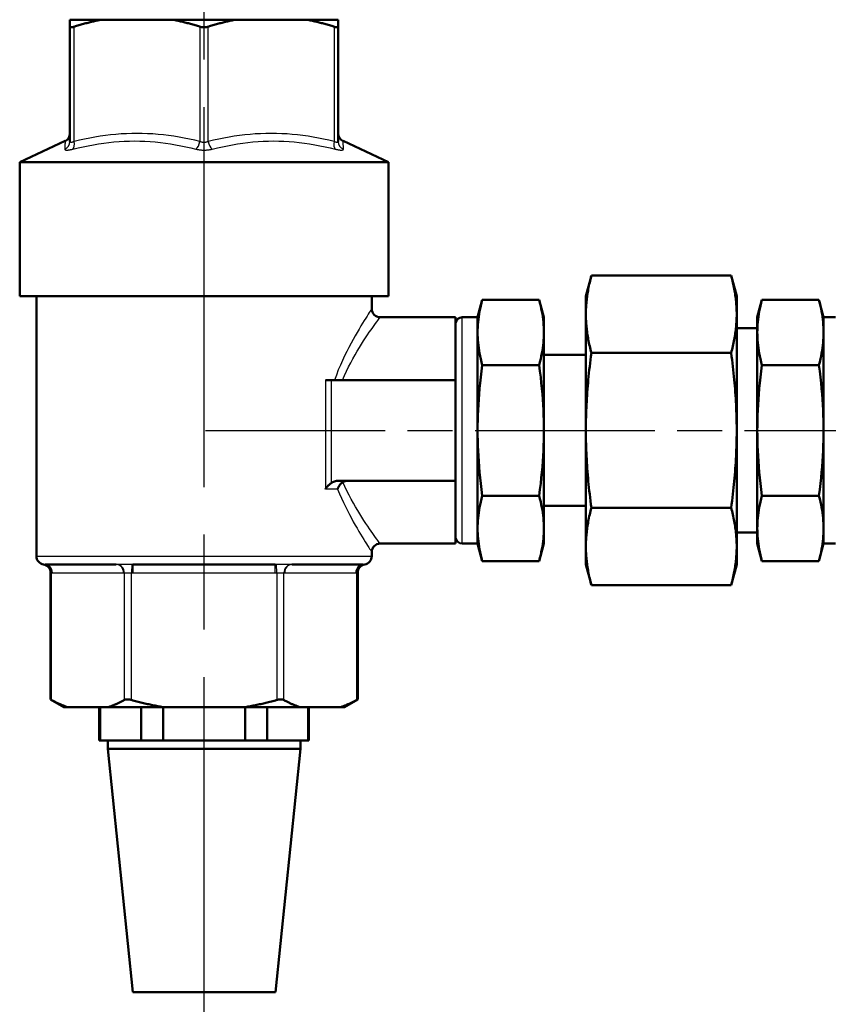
# Model space of a CAD drawing. Header units: millimetres. Extents: x 123 to 1447, y 427 to 1954.
# Tile 8 of 20: x 355 to 451, y 1494 to 1612. Entities that reach past the tile are written whole.
import ezdxf

# ---------------------------------------------------------------- set-up
doc = ezdxf.new("R2010")
doc.units = ezdxf.units.MM
doc.header["$LTSCALE"] = 8
doc.linetypes.add('CHAIN', pattern=[0.3543, 0.2362, -0.0295, 0.0591, -0.0295])
for name, color, linetype, lineweight in [('Mittellinie(DIN)', 4, 'CHAIN', 25), ('Sichtbare Kanten(DIN)', 7, 'Continuous', 50), ('Sichtbare tangentiale Kanten(DIN)', 3, 'Continuous', 25)]:
    doc.layers.add(name, color=color, linetype=linetype, lineweight=lineweight)

msp = doc.modelspace()

# ---------------------------------------------------------------- linework, layer by layer
at = {"layer": 'Mittellinie(DIN)', "linetype": 'CHAIN', "ltscale": 23.990969}
msp.add_line((376.8, 1487.83), (376.8, 1669.44), dxfattribs=at)
at = {"layer": 'Mittellinie(DIN)', "linetype": 'CHAIN', "ltscale": 11.345254}
msp.add_line((376.96, 1562.59), (458.64, 1562.59), dxfattribs=at)
at = {"layer": 'Sichtbare Kanten(DIN)'}
for p, q in [((364.53, 1611.59), (360.8, 1611.59)), ((360.8, 1610.75), (360.8, 1611.59)), ((360.8, 1610.75), (360.8, 1597.05)), ((373.07, 1611.59), (364.53, 1611.59)), ((380.53, 1611.59), (373.07, 1611.59)), ((389.07, 1611.59), (380.53, 1611.59)), ((392.8, 1611.59), (389.07, 1611.59)), ((392.8, 1611.59), (392.8, 1610.75)), ((392.8, 1597.05), (392.8, 1610.75)), ((360.22, 1597.12), (354.8, 1594.59)), ((393.38, 1597.12), (398.8, 1594.59)), ((354.8, 1594.59), (398.8, 1594.59)), ((354.8, 1578.59), (354.8, 1594.59)), ((398.8, 1578.59), (398.8, 1594.59)), ((422.34, 1578.59), (423, 1581.06)), ((423, 1581.06), (439.67, 1581.06)), ((440.34, 1578.59), (439.67, 1581.06)), ((354.8, 1578.59), (398.8, 1578.59)), ((356.8, 1547.59), (356.8, 1578.59)), ((396.8, 1577.09), (396.8, 1578.59)), ((409.43, 1576.09), (409.99, 1578.18)), ((409.99, 1578.18), (416.78, 1578.18)), ((417.34, 1576.09), (416.78, 1578.18)), ((422.34, 1578.59), (422.34, 1576.53)), ((440.34, 1578.59), (440.34, 1576.53)), ((442.79, 1576.09), (443.35, 1578.18)), ((450.14, 1578.18), (443.35, 1578.18)), ((450.7, 1576.09), (450.14, 1578.18)), ((422.34, 1576.36), (422.34, 1576.53)), ((440.34, 1576.53), (440.34, 1576.36)), ((397.8, 1576.09), (406.8, 1576.09)), ((406.8, 1576.09), (406.8, 1568.59)), ((409.43, 1576.09), (407.6, 1576.09)), ((409.43, 1549.09), (409.43, 1576.09)), ((417.34, 1549.09), (417.34, 1576.09)), ((422.34, 1576.36), (422.34, 1562.76)), ((440.34, 1576.36), (440.34, 1562.76)), ((442.79, 1576.09), (442.79, 1549.09)), ((450.7, 1576.09), (450.7, 1549.09)), ((450.7, 1576.09), (452.11, 1576.09)), ((440.34, 1574.78), (442.79, 1574.78)), ((423, 1571.83), (439.67, 1571.83)), ((417.34, 1571.59), (422.34, 1571.59)), ((409.99, 1570.38), (416.78, 1570.38)), ((450.14, 1570.38), (443.35, 1570.38)), ((391.99, 1568.59), (391.27, 1568.59)), ((391.99, 1568.59), (406.8, 1568.59)), ((406.8, 1556.59), (406.8, 1568.59)), ((422.34, 1562.41), (422.34, 1562.76)), ((422.34, 1562.41), (422.34, 1548.82)), ((440.34, 1562.76), (440.34, 1562.41)), ((440.34, 1562.41), (440.34, 1548.82)), ((392.89, 1556.59), (406.8, 1556.59)), ((406.8, 1556.59), (406.8, 1549.09)), ((409.99, 1554.79), (416.78, 1554.79)), ((450.14, 1554.79), (443.35, 1554.79)), ((417.34, 1553.59), (422.34, 1553.59)), ((423, 1553.35), (439.67, 1553.35)), ((440.34, 1550.4), (442.79, 1550.4)), ((397.8, 1549.09), (406.8, 1549.09)), ((409.43, 1549.09), (407.6, 1549.09)), ((409.43, 1549.09), (409.99, 1547)), ((417.34, 1549.09), (416.78, 1547)), ((422.34, 1548.65), (422.34, 1548.82)), ((422.34, 1548.65), (422.34, 1546.59)), ((440.34, 1548.82), (440.34, 1548.65)), ((440.34, 1548.65), (440.34, 1546.59)), ((442.79, 1549.09), (443.35, 1547)), ((450.7, 1549.09), (450.14, 1547)), ((450.7, 1549.09), (452.11, 1549.09)), ((396.8, 1547.59), (396.8, 1548.09)), ((366.32, 1546.59), (357.83, 1546.59)), ((385.29, 1546.59), (368.31, 1546.59)), ((395.76, 1546.59), (387.28, 1546.59)), ((409.99, 1547), (416.78, 1547)), ((422.34, 1546.59), (423, 1544.11)), ((440.34, 1546.59), (439.67, 1544.11)), ((450.14, 1547), (443.35, 1547)), ((358.48, 1530.5), (358.48, 1545.61)), ((395.12, 1530.5), (395.12, 1545.61)), ((423, 1544.11), (439.67, 1544.11)), ((358.48, 1530.5), (358.61, 1530.43)), ((360.06, 1529.59), (358.48, 1530.5)), ((360.06, 1529.59), (360.48, 1529.59)), ((365.41, 1529.59), (360.48, 1529.59)), ((364.3, 1529.59), (364.3, 1525.59)), ((364.39, 1529.59), (364.39, 1525.59)), ((365.41, 1529.59), (371.87, 1529.59)), ((369.29, 1525.59), (369.29, 1529.59)), ((381.73, 1529.59), (371.87, 1529.59)), ((371.9, 1529.59), (371.9, 1525.59)), ((381.7, 1525.59), (381.7, 1529.59)), ((381.73, 1529.59), (388.19, 1529.59)), ((384.31, 1529.59), (384.31, 1525.59)), ((393.12, 1529.59), (388.19, 1529.59)), ((389.21, 1525.59), (389.21, 1529.59)), ((389.3, 1529.59), (389.3, 1525.59)), ((393.12, 1529.59), (393.54, 1529.59)), ((393.54, 1529.59), (395.12, 1530.5)), ((394.99, 1530.43), (395.12, 1530.5)), ((364.3, 1525.59), (364.39, 1525.59)), ((364.39, 1525.59), (366.84, 1525.59)), ((365.3, 1524.59), (365.3, 1525.59)), ((366.84, 1525.59), (369.29, 1525.59)), ((369.29, 1525.59), (371.9, 1525.59)), ((371.9, 1525.59), (376.8, 1525.59)), ((376.8, 1525.59), (381.7, 1525.59)), ((381.7, 1525.59), (384.31, 1525.59)), ((384.31, 1525.59), (386.76, 1525.59)), ((386.76, 1525.59), (389.21, 1525.59)), ((388.3, 1524.59), (388.3, 1525.59)), ((389.21, 1525.59), (389.3, 1525.59)), ((388.3, 1524.59), (365.3, 1524.59)), ((368.3, 1495.59), (365.3, 1524.59)), ((385.3, 1495.59), (388.3, 1524.59)), ((385.3, 1495.59), (368.3, 1495.59))]:
    msp.add_line(p, q, dxfattribs=at)
at = {"layer": 'Sichtbare Kanten(DIN)', "flags": 128}
for points in [[(361.3, 1610.75), (361.26, 1610.74), (361.23, 1610.73), (361.19, 1610.72), (361.16, 1610.71), (361.12, 1610.7), (361.09, 1610.7), (361.06, 1610.69), (361.03, 1610.69), (361.01, 1610.68), (360.98, 1610.68), (360.96, 1610.68), (360.93, 1610.68), (360.91, 1610.68), (360.89, 1610.68), (360.88, 1610.68), (360.86, 1610.69), (360.85, 1610.69), (360.83, 1610.7), (360.82, 1610.7), (360.82, 1610.71), (360.81, 1610.72), (360.8, 1610.73), (360.8, 1610.74), (360.8, 1610.75)], [(364.53, 1611.59), (364.4, 1611.56), (364.27, 1611.54), (364.14, 1611.51), (364.01, 1611.48), (363.88, 1611.45), (363.74, 1611.42), (363.61, 1611.39), (363.48, 1611.36), (363.35, 1611.33), (363.21, 1611.3), (363.08, 1611.26), (362.95, 1611.23), (362.81, 1611.19), (362.68, 1611.16), (362.54, 1611.12), (362.41, 1611.08), (362.27, 1611.04), (362.13, 1611), (362, 1610.96), (361.86, 1610.92), (361.72, 1610.88), (361.58, 1610.84), (361.44, 1610.8), (361.3, 1610.75)], [(376.3, 1610.75), (376.16, 1610.8), (376.02, 1610.84), (375.88, 1610.88), (375.74, 1610.92), (375.6, 1610.96), (375.47, 1611), (375.33, 1611.04), (375.19, 1611.08), (375.06, 1611.12), (374.92, 1611.16), (374.79, 1611.19), (374.65, 1611.23), (374.52, 1611.26), (374.39, 1611.3), (374.25, 1611.33), (374.12, 1611.36), (373.99, 1611.39), (373.86, 1611.42), (373.72, 1611.45), (373.59, 1611.48), (373.46, 1611.51), (373.33, 1611.54), (373.2, 1611.56), (373.07, 1611.59)], [(377.3, 1610.75), (377.26, 1610.74), (377.22, 1610.73), (377.18, 1610.72), (377.14, 1610.71), (377.1, 1610.7), (377.06, 1610.7), (377.02, 1610.69), (376.97, 1610.69), (376.93, 1610.68), (376.89, 1610.68), (376.84, 1610.68), (376.8, 1610.68), (376.76, 1610.68), (376.71, 1610.68), (376.67, 1610.68), (376.63, 1610.69), (376.58, 1610.69), (376.54, 1610.7), (376.5, 1610.7), (376.46, 1610.71), (376.42, 1610.72), (376.38, 1610.73), (376.34, 1610.74), (376.3, 1610.75)], [(380.53, 1611.59), (380.4, 1611.56), (380.27, 1611.54), (380.14, 1611.51), (380.01, 1611.48), (379.88, 1611.45), (379.74, 1611.42), (379.61, 1611.39), (379.48, 1611.36), (379.35, 1611.33), (379.21, 1611.3), (379.08, 1611.26), (378.95, 1611.23), (378.81, 1611.19), (378.68, 1611.16), (378.54, 1611.12), (378.41, 1611.08), (378.27, 1611.04), (378.13, 1611), (378, 1610.96), (377.86, 1610.92), (377.72, 1610.88), (377.58, 1610.84), (377.44, 1610.8), (377.3, 1610.75)], [(392.3, 1610.75), (392.16, 1610.8), (392.02, 1610.84), (391.88, 1610.88), (391.74, 1610.92), (391.6, 1610.96), (391.47, 1611), (391.33, 1611.04), (391.19, 1611.08), (391.06, 1611.12), (390.92, 1611.16), (390.79, 1611.19), (390.65, 1611.23), (390.52, 1611.26), (390.39, 1611.3), (390.25, 1611.33), (390.12, 1611.36), (389.99, 1611.39), (389.86, 1611.42), (389.72, 1611.45), (389.59, 1611.48), (389.46, 1611.51), (389.33, 1611.54), (389.2, 1611.56), (389.07, 1611.59)], [(392.8, 1610.75), (392.8, 1610.74), (392.8, 1610.73), (392.79, 1610.72), (392.78, 1610.71), (392.78, 1610.7), (392.77, 1610.7), (392.75, 1610.69), (392.74, 1610.69), (392.72, 1610.68), (392.71, 1610.68), (392.69, 1610.68), (392.67, 1610.68), (392.64, 1610.68), (392.62, 1610.68), (392.59, 1610.68), (392.57, 1610.69), (392.54, 1610.69), (392.51, 1610.7), (392.48, 1610.7), (392.44, 1610.71), (392.41, 1610.72), (392.37, 1610.73), (392.34, 1610.74), (392.3, 1610.75)], [(422.34, 1576.53), (422.34, 1576.71), (422.34, 1576.9), (422.35, 1577.08), (422.36, 1577.26), (422.37, 1577.44), (422.38, 1577.62), (422.4, 1577.8), (422.42, 1577.99), (422.44, 1578.17), (422.46, 1578.35), (422.48, 1578.54), (422.51, 1578.72), (422.54, 1578.91), (422.57, 1579.09), (422.6, 1579.28), (422.63, 1579.47), (422.67, 1579.66), (422.71, 1579.86), (422.75, 1580.05), (422.8, 1580.25), (422.84, 1580.45), (422.89, 1580.65), (422.95, 1580.86), (423, 1581.06)], [(439.67, 1581.06), (439.73, 1580.86), (439.78, 1580.65), (439.83, 1580.45), (439.88, 1580.25), (439.92, 1580.05), (439.96, 1579.86), (440, 1579.66), (440.04, 1579.47), (440.08, 1579.28), (440.11, 1579.09), (440.14, 1578.91), (440.17, 1578.72), (440.19, 1578.54), (440.22, 1578.35), (440.24, 1578.17), (440.26, 1577.99), (440.28, 1577.8), (440.29, 1577.62), (440.3, 1577.44), (440.32, 1577.26), (440.32, 1577.08), (440.33, 1576.9), (440.34, 1576.71), (440.34, 1576.53)], [(409.99, 1570.38), (409.89, 1570.75), (409.81, 1571.11), (409.73, 1571.45), (409.67, 1571.79), (409.61, 1572.12), (409.56, 1572.44), (409.52, 1572.75), (409.49, 1573.07), (409.46, 1573.37), (409.44, 1573.68), (409.43, 1573.98), (409.43, 1574.28), (409.43, 1574.58), (409.44, 1574.88), (409.46, 1575.19), (409.49, 1575.5), (409.52, 1575.81), (409.56, 1576.12), (409.61, 1576.44), (409.67, 1576.77), (409.73, 1577.11), (409.81, 1577.45), (409.89, 1577.81), (409.99, 1578.18)], [(416.78, 1578.18), (416.87, 1577.81), (416.96, 1577.45), (417.03, 1577.11), (417.1, 1576.77), (417.16, 1576.44), (417.21, 1576.12), (417.25, 1575.81), (417.28, 1575.5), (417.3, 1575.19), (417.32, 1574.88), (417.33, 1574.58), (417.34, 1574.28), (417.33, 1573.98), (417.32, 1573.68), (417.3, 1573.37), (417.28, 1573.07), (417.25, 1572.75), (417.21, 1572.44), (417.16, 1572.12), (417.1, 1571.79), (417.03, 1571.45), (416.96, 1571.11), (416.87, 1570.75), (416.78, 1570.38)], [(443.35, 1570.38), (443.26, 1570.75), (443.17, 1571.11), (443.1, 1571.45), (443.03, 1571.79), (442.97, 1572.12), (442.92, 1572.44), (442.88, 1572.75), (442.85, 1573.07), (442.82, 1573.37), (442.81, 1573.68), (442.8, 1573.98), (442.79, 1574.28), (442.8, 1574.58), (442.81, 1574.88), (442.82, 1575.19), (442.85, 1575.5), (442.88, 1575.81), (442.92, 1576.12), (442.97, 1576.44), (443.03, 1576.77), (443.1, 1577.11), (443.17, 1577.45), (443.26, 1577.81), (443.35, 1578.18)], [(450.14, 1578.18), (450.24, 1577.81), (450.32, 1577.45), (450.4, 1577.11), (450.46, 1576.77), (450.52, 1576.44), (450.57, 1576.12), (450.61, 1575.81), (450.64, 1575.5), (450.67, 1575.19), (450.69, 1574.88), (450.7, 1574.58), (450.7, 1574.28), (450.7, 1573.98), (450.69, 1573.68), (450.67, 1573.37), (450.64, 1573.07), (450.61, 1572.75), (450.57, 1572.44), (450.52, 1572.12), (450.46, 1571.79), (450.4, 1571.45), (450.32, 1571.11), (450.24, 1570.75), (450.14, 1570.38)], [(423, 1571.83), (422.95, 1572.03), (422.89, 1572.24), (422.84, 1572.44), (422.8, 1572.64), (422.75, 1572.84), (422.71, 1573.03), (422.67, 1573.23), (422.63, 1573.42), (422.6, 1573.61), (422.57, 1573.8), (422.54, 1573.98), (422.51, 1574.17), (422.48, 1574.35), (422.46, 1574.54), (422.44, 1574.72), (422.42, 1574.9), (422.4, 1575.09), (422.38, 1575.27), (422.37, 1575.45), (422.36, 1575.63), (422.35, 1575.81), (422.34, 1575.99), (422.34, 1576.18), (422.34, 1576.36)], [(440.34, 1576.36), (440.34, 1576.18), (440.33, 1575.99), (440.32, 1575.81), (440.32, 1575.63), (440.3, 1575.45), (440.29, 1575.27), (440.28, 1575.09), (440.26, 1574.9), (440.24, 1574.72), (440.22, 1574.54), (440.19, 1574.35), (440.17, 1574.17), (440.14, 1573.98), (440.11, 1573.8), (440.08, 1573.61), (440.04, 1573.42), (440, 1573.23), (439.96, 1573.03), (439.92, 1572.84), (439.88, 1572.64), (439.83, 1572.44), (439.78, 1572.24), (439.73, 1572.03), (439.67, 1571.83)], [(422.34, 1562.76), (422.34, 1563.13), (422.34, 1563.49), (422.35, 1563.85), (422.36, 1564.22), (422.37, 1564.58), (422.38, 1564.94), (422.4, 1565.31), (422.42, 1565.67), (422.44, 1566.04), (422.46, 1566.4), (422.48, 1566.77), (422.51, 1567.14), (422.54, 1567.51), (422.57, 1567.89), (422.6, 1568.26), (422.63, 1568.64), (422.67, 1569.03), (422.71, 1569.41), (422.75, 1569.8), (422.8, 1570.2), (422.84, 1570.6), (422.89, 1571), (422.95, 1571.41), (423, 1571.83)], [(439.67, 1571.83), (439.73, 1571.41), (439.78, 1571), (439.83, 1570.6), (439.88, 1570.2), (439.92, 1569.8), (439.96, 1569.41), (440, 1569.03), (440.04, 1568.64), (440.08, 1568.26), (440.11, 1567.89), (440.14, 1567.51), (440.17, 1567.14), (440.19, 1566.77), (440.22, 1566.4), (440.24, 1566.04), (440.26, 1565.67), (440.28, 1565.31), (440.29, 1564.94), (440.3, 1564.58), (440.32, 1564.22), (440.32, 1563.85), (440.33, 1563.49), (440.34, 1563.13), (440.34, 1562.76)], [(409.99, 1554.79), (409.89, 1555.53), (409.81, 1556.24), (409.73, 1556.93), (409.67, 1557.61), (409.61, 1558.26), (409.56, 1558.91), (409.52, 1559.54), (409.49, 1560.16), (409.46, 1560.77), (409.44, 1561.38), (409.43, 1561.99), (409.43, 1562.59), (409.43, 1563.19), (409.44, 1563.8), (409.46, 1564.41), (409.49, 1565.02), (409.52, 1565.64), (409.56, 1566.27), (409.61, 1566.91), (409.67, 1567.57), (409.73, 1568.24), (409.81, 1568.93), (409.89, 1569.65), (409.99, 1570.38)], [(416.78, 1570.38), (416.87, 1569.65), (416.96, 1568.93), (417.03, 1568.24), (417.1, 1567.57), (417.16, 1566.91), (417.21, 1566.27), (417.25, 1565.64), (417.28, 1565.02), (417.3, 1564.41), (417.32, 1563.8), (417.33, 1563.19), (417.34, 1562.59), (417.33, 1561.99), (417.32, 1561.38), (417.3, 1560.77), (417.28, 1560.16), (417.25, 1559.54), (417.21, 1558.91), (417.16, 1558.26), (417.1, 1557.61), (417.03, 1556.93), (416.96, 1556.24), (416.87, 1555.53), (416.78, 1554.79)], [(443.35, 1554.79), (443.26, 1555.53), (443.17, 1556.24), (443.1, 1556.93), (443.03, 1557.61), (442.97, 1558.26), (442.92, 1558.91), (442.88, 1559.54), (442.85, 1560.16), (442.82, 1560.77), (442.81, 1561.38), (442.8, 1561.99), (442.79, 1562.59), (442.8, 1563.19), (442.81, 1563.8), (442.82, 1564.41), (442.85, 1565.02), (442.88, 1565.64), (442.92, 1566.27), (442.97, 1566.91), (443.03, 1567.57), (443.1, 1568.24), (443.17, 1568.93), (443.26, 1569.65), (443.35, 1570.38)], [(450.14, 1570.38), (450.24, 1569.65), (450.32, 1568.93), (450.4, 1568.24), (450.46, 1567.57), (450.52, 1566.91), (450.57, 1566.27), (450.61, 1565.64), (450.64, 1565.02), (450.67, 1564.41), (450.69, 1563.8), (450.7, 1563.19), (450.7, 1562.59), (450.7, 1561.99), (450.69, 1561.38), (450.67, 1560.77), (450.64, 1560.16), (450.61, 1559.54), (450.57, 1558.91), (450.52, 1558.26), (450.46, 1557.61), (450.4, 1556.93), (450.32, 1556.24), (450.24, 1555.53), (450.14, 1554.79)], [(423, 1553.35), (422.95, 1553.77), (422.89, 1554.17), (422.84, 1554.58), (422.8, 1554.98), (422.75, 1555.37), (422.71, 1555.76), (422.67, 1556.15), (422.63, 1556.53), (422.6, 1556.91), (422.57, 1557.29), (422.54, 1557.67), (422.51, 1558.04), (422.48, 1558.41), (422.46, 1558.78), (422.44, 1559.14), (422.42, 1559.51), (422.4, 1559.87), (422.38, 1560.23), (422.37, 1560.6), (422.36, 1560.96), (422.35, 1561.32), (422.34, 1561.69), (422.34, 1562.05), (422.34, 1562.41)], [(440.34, 1562.41), (440.34, 1562.05), (440.33, 1561.69), (440.32, 1561.32), (440.32, 1560.96), (440.3, 1560.6), (440.29, 1560.23), (440.28, 1559.87), (440.26, 1559.51), (440.24, 1559.14), (440.22, 1558.78), (440.19, 1558.41), (440.17, 1558.04), (440.14, 1557.67), (440.11, 1557.29), (440.08, 1556.91), (440.04, 1556.53), (440, 1556.15), (439.96, 1555.76), (439.92, 1555.37), (439.88, 1554.98), (439.83, 1554.58), (439.78, 1554.17), (439.73, 1553.77), (439.67, 1553.35)], [(392.89, 1556.59), (392.85, 1556.59), (392.81, 1556.59), (392.77, 1556.58), (392.73, 1556.58), (392.69, 1556.58), (392.65, 1556.57), (392.61, 1556.57), (392.57, 1556.56), (392.53, 1556.55), (392.49, 1556.54), (392.45, 1556.53), (392.42, 1556.52), (392.38, 1556.51), (392.34, 1556.5), (392.31, 1556.49), (392.27, 1556.47), (392.24, 1556.46), (392.2, 1556.44), (392.16, 1556.42), (392.13, 1556.41), (392.09, 1556.39), (392.06, 1556.37), (392.02, 1556.35), (391.99, 1556.32)], [(393.37, 1556.43), (393.33, 1556.41), (393.29, 1556.38), (393.26, 1556.36), (393.22, 1556.33), (393.19, 1556.3), (393.15, 1556.27), (393.12, 1556.24), (393.09, 1556.2), (393.06, 1556.17), (393.03, 1556.13), (393, 1556.1), (392.97, 1556.06), (392.95, 1556.02), (392.92, 1555.99), (392.9, 1555.95), (392.87, 1555.91), (392.85, 1555.87), (392.83, 1555.83), (392.81, 1555.79), (392.79, 1555.75), (392.77, 1555.71), (392.76, 1555.67), (392.74, 1555.63), (392.73, 1555.59)], [(393.97, 1556.59), (393.94, 1556.59), (393.91, 1556.59), (393.89, 1556.59), (393.86, 1556.58), (393.83, 1556.58), (393.8, 1556.58), (393.78, 1556.58), (393.75, 1556.57), (393.73, 1556.57), (393.7, 1556.56), (393.68, 1556.56), (393.65, 1556.55), (393.63, 1556.55), (393.6, 1556.54), (393.58, 1556.53), (393.55, 1556.52), (393.53, 1556.51), (393.5, 1556.5), (393.48, 1556.49), (393.46, 1556.48), (393.43, 1556.47), (393.41, 1556.46), (393.39, 1556.45), (393.37, 1556.43)], [(391.27, 1555.59), (391.29, 1555.62), (391.31, 1555.65), (391.34, 1555.69), (391.36, 1555.72), (391.39, 1555.75), (391.41, 1555.78), (391.44, 1555.82), (391.47, 1555.85), (391.49, 1555.88), (391.52, 1555.91), (391.55, 1555.94), (391.58, 1555.98), (391.61, 1556.01), (391.64, 1556.04), (391.68, 1556.07), (391.71, 1556.1), (391.74, 1556.13), (391.78, 1556.16), (391.81, 1556.19), (391.85, 1556.22), (391.88, 1556.24), (391.92, 1556.27), (391.95, 1556.3), (391.99, 1556.32)], [(409.99, 1547), (409.89, 1547.37), (409.81, 1547.72), (409.73, 1548.07), (409.67, 1548.41), (409.61, 1548.73), (409.56, 1549.06), (409.52, 1549.37), (409.49, 1549.68), (409.46, 1549.99), (409.44, 1550.29), (409.43, 1550.6), (409.43, 1550.9), (409.43, 1551.2), (409.44, 1551.5), (409.46, 1551.81), (409.49, 1552.11), (409.52, 1552.42), (409.56, 1552.74), (409.61, 1553.06), (409.67, 1553.39), (409.73, 1553.72), (409.81, 1554.07), (409.89, 1554.43), (409.99, 1554.79)], [(416.78, 1554.79), (416.87, 1554.43), (416.96, 1554.07), (417.03, 1553.72), (417.1, 1553.39), (417.16, 1553.06), (417.21, 1552.74), (417.25, 1552.42), (417.28, 1552.11), (417.3, 1551.81), (417.32, 1551.5), (417.33, 1551.2), (417.34, 1550.9), (417.33, 1550.6), (417.32, 1550.29), (417.3, 1549.99), (417.28, 1549.68), (417.25, 1549.37), (417.21, 1549.06), (417.16, 1548.73), (417.1, 1548.41), (417.03, 1548.07), (416.96, 1547.72), (416.87, 1547.37), (416.78, 1547)], [(443.35, 1547), (443.26, 1547.37), (443.17, 1547.72), (443.1, 1548.07), (443.03, 1548.41), (442.97, 1548.73), (442.92, 1549.06), (442.88, 1549.37), (442.85, 1549.68), (442.82, 1549.99), (442.81, 1550.29), (442.8, 1550.6), (442.79, 1550.9), (442.8, 1551.2), (442.81, 1551.5), (442.82, 1551.81), (442.85, 1552.11), (442.88, 1552.42), (442.92, 1552.74), (442.97, 1553.06), (443.03, 1553.39), (443.1, 1553.72), (443.17, 1554.07), (443.26, 1554.43), (443.35, 1554.79)], [(450.14, 1554.79), (450.24, 1554.43), (450.32, 1554.07), (450.4, 1553.72), (450.46, 1553.39), (450.52, 1553.06), (450.57, 1552.74), (450.61, 1552.42), (450.64, 1552.11), (450.67, 1551.81), (450.69, 1551.5), (450.7, 1551.2), (450.7, 1550.9), (450.7, 1550.6), (450.69, 1550.29), (450.67, 1549.99), (450.64, 1549.68), (450.61, 1549.37), (450.57, 1549.06), (450.52, 1548.73), (450.46, 1548.41), (450.4, 1548.07), (450.32, 1547.72), (450.24, 1547.37), (450.14, 1547)], [(422.34, 1548.82), (422.34, 1549), (422.34, 1549.18), (422.35, 1549.37), (422.36, 1549.55), (422.37, 1549.73), (422.38, 1549.91), (422.4, 1550.09), (422.42, 1550.27), (422.44, 1550.46), (422.46, 1550.64), (422.48, 1550.82), (422.51, 1551.01), (422.54, 1551.19), (422.57, 1551.38), (422.6, 1551.57), (422.63, 1551.76), (422.67, 1551.95), (422.71, 1552.14), (422.75, 1552.34), (422.8, 1552.54), (422.84, 1552.74), (422.89, 1552.94), (422.95, 1553.14), (423, 1553.35)], [(439.67, 1553.35), (439.73, 1553.14), (439.78, 1552.94), (439.83, 1552.74), (439.88, 1552.54), (439.92, 1552.34), (439.96, 1552.14), (440, 1551.95), (440.04, 1551.76), (440.08, 1551.57), (440.11, 1551.38), (440.14, 1551.19), (440.17, 1551.01), (440.19, 1550.82), (440.22, 1550.64), (440.24, 1550.46), (440.26, 1550.27), (440.28, 1550.09), (440.29, 1549.91), (440.3, 1549.73), (440.32, 1549.55), (440.32, 1549.37), (440.33, 1549.18), (440.34, 1549), (440.34, 1548.82)], [(423, 1544.11), (422.95, 1544.32), (422.89, 1544.53), (422.84, 1544.73), (422.8, 1544.93), (422.75, 1545.12), (422.71, 1545.32), (422.67, 1545.51), (422.63, 1545.7), (422.6, 1545.89), (422.57, 1546.08), (422.54, 1546.27), (422.51, 1546.46), (422.48, 1546.64), (422.46, 1546.83), (422.44, 1547.01), (422.42, 1547.19), (422.4, 1547.37), (422.38, 1547.56), (422.37, 1547.74), (422.36, 1547.92), (422.35, 1548.1), (422.34, 1548.28), (422.34, 1548.46), (422.34, 1548.65)], [(440.34, 1548.65), (440.34, 1548.46), (440.33, 1548.28), (440.32, 1548.1), (440.32, 1547.92), (440.3, 1547.74), (440.29, 1547.56), (440.28, 1547.37), (440.26, 1547.19), (440.24, 1547.01), (440.22, 1546.83), (440.19, 1546.64), (440.17, 1546.46), (440.14, 1546.27), (440.11, 1546.08), (440.08, 1545.89), (440.04, 1545.7), (440, 1545.51), (439.96, 1545.32), (439.92, 1545.12), (439.88, 1544.93), (439.83, 1544.73), (439.78, 1544.53), (439.73, 1544.32), (439.67, 1544.11)], [(358.61, 1530.43), (358.69, 1530.38), (358.78, 1530.34), (358.86, 1530.3), (358.94, 1530.25), (359.02, 1530.21), (359.09, 1530.17), (359.17, 1530.13), (359.25, 1530.1), (359.33, 1530.06), (359.41, 1530.02), (359.49, 1529.99), (359.56, 1529.95), (359.64, 1529.92), (359.72, 1529.88), (359.8, 1529.85), (359.87, 1529.82), (359.95, 1529.79), (360.02, 1529.76), (360.1, 1529.73), (360.18, 1529.7), (360.25, 1529.67), (360.33, 1529.64), (360.4, 1529.61), (360.48, 1529.59)], [(365.41, 1529.59), (365.48, 1529.61), (365.56, 1529.64), (365.64, 1529.67), (365.71, 1529.7), (365.79, 1529.73), (365.86, 1529.76), (365.94, 1529.79), (366.02, 1529.82), (366.09, 1529.85), (366.17, 1529.88), (366.25, 1529.92), (366.32, 1529.95), (366.4, 1529.99), (366.48, 1530.02), (366.56, 1530.06), (366.63, 1530.1), (366.71, 1530.13), (366.79, 1530.17), (366.87, 1530.21), (366.95, 1530.25), (367.03, 1530.3), (367.11, 1530.34), (367.19, 1530.38), (367.27, 1530.43)], [(367.27, 1530.43), (367.3, 1530.44), (367.32, 1530.45), (367.35, 1530.46), (367.37, 1530.47), (367.4, 1530.47), (367.43, 1530.48), (367.47, 1530.49), (367.5, 1530.49), (367.53, 1530.49), (367.57, 1530.5), (367.6, 1530.5), (367.64, 1530.5), (367.68, 1530.5), (367.72, 1530.5), (367.76, 1530.49), (367.8, 1530.49), (367.84, 1530.49), (367.88, 1530.48), (367.92, 1530.47), (367.97, 1530.47), (368.01, 1530.46), (368.05, 1530.45), (368.1, 1530.44), (368.14, 1530.43)], [(368.14, 1530.43), (368.3, 1530.38), (368.46, 1530.34), (368.62, 1530.3), (368.78, 1530.25), (368.94, 1530.21), (369.1, 1530.17), (369.26, 1530.13), (369.42, 1530.1), (369.57, 1530.06), (369.73, 1530.02), (369.89, 1529.99), (370.04, 1529.95), (370.2, 1529.92), (370.35, 1529.88), (370.5, 1529.85), (370.66, 1529.82), (370.81, 1529.79), (370.96, 1529.76), (371.11, 1529.73), (371.26, 1529.7), (371.42, 1529.67), (371.57, 1529.64), (371.72, 1529.61), (371.87, 1529.59)], [(381.73, 1529.59), (381.88, 1529.61), (382.03, 1529.64), (382.18, 1529.67), (382.33, 1529.7), (382.49, 1529.73), (382.64, 1529.76), (382.79, 1529.79), (382.94, 1529.82), (383.1, 1529.85), (383.25, 1529.88), (383.4, 1529.92), (383.56, 1529.95), (383.71, 1529.99), (383.87, 1530.02), (384.03, 1530.06), (384.18, 1530.1), (384.34, 1530.13), (384.5, 1530.17), (384.66, 1530.21), (384.82, 1530.25), (384.98, 1530.3), (385.14, 1530.34), (385.3, 1530.38), (385.46, 1530.43)], [(385.46, 1530.43), (385.5, 1530.44), (385.55, 1530.45), (385.59, 1530.46), (385.63, 1530.47), (385.68, 1530.47), (385.72, 1530.48), (385.76, 1530.49), (385.8, 1530.49), (385.84, 1530.49), (385.88, 1530.5), (385.92, 1530.5), (385.96, 1530.5), (386, 1530.5), (386.03, 1530.5), (386.07, 1530.49), (386.1, 1530.49), (386.13, 1530.49), (386.17, 1530.48), (386.2, 1530.47), (386.23, 1530.47), (386.25, 1530.46), (386.28, 1530.45), (386.3, 1530.44), (386.33, 1530.43)], [(386.33, 1530.43), (386.41, 1530.38), (386.49, 1530.34), (386.57, 1530.3), (386.65, 1530.25), (386.73, 1530.21), (386.81, 1530.17), (386.89, 1530.13), (386.97, 1530.1), (387.04, 1530.06), (387.12, 1530.02), (387.2, 1529.99), (387.28, 1529.95), (387.35, 1529.92), (387.43, 1529.88), (387.51, 1529.85), (387.58, 1529.82), (387.66, 1529.79), (387.74, 1529.76), (387.81, 1529.73), (387.89, 1529.7), (387.96, 1529.67), (388.04, 1529.64), (388.11, 1529.61), (388.19, 1529.59)], [(393.12, 1529.59), (393.2, 1529.61), (393.27, 1529.64), (393.35, 1529.67), (393.42, 1529.7), (393.5, 1529.73), (393.58, 1529.76), (393.65, 1529.79), (393.73, 1529.82), (393.8, 1529.85), (393.88, 1529.88), (393.96, 1529.92), (394.04, 1529.95), (394.11, 1529.99), (394.19, 1530.02), (394.27, 1530.06), (394.35, 1530.1), (394.43, 1530.13), (394.51, 1530.17), (394.58, 1530.21), (394.66, 1530.25), (394.74, 1530.3), (394.82, 1530.34), (394.91, 1530.38), (394.99, 1530.43)]]:
    msp.add_lwpolyline(points, dxfattribs=at)
at = {"layer": 'Sichtbare Kanten(DIN)'}
for centre, radius, start, end in [((359.8, 1598.02), 1, 295, 0), ((393.8, 1598.02), 1, 180, 245), ((397.8, 1577.09), 1, 180, 270), ((407.6, 1575.28), 0.81, 90, 172), ((407.6, 1549.9), 0.81, 188, 270), ((397.8, 1548.09), 1, 90, 180), ((357.8, 1547.59), 1, 180, 260.7784), ((395.8, 1547.59), 1, 279.2216, 0), ((357.48, 1545.61), 1, 0, 80.7784), ((396.12, 1545.61), 1, 99.2216, 180)]:
    msp.add_arc(centre, radius, start, end, dxfattribs=at)
at = {"layer": 'Sichtbare tangentiale Kanten(DIN)'}
for p, q in [((361.3, 1597.05), (361.3, 1610.75)), ((376.3, 1610.75), (376.3, 1597.05)), ((377.3, 1597.05), (377.3, 1610.75)), ((392.3, 1610.75), (392.3, 1597.05)), ((407.6, 1549.09), (407.6, 1576.09)), ((391.27, 1568.59), (391.27, 1555.59)), ((391.99, 1556.32), (391.99, 1568.59)), ((392.73, 1555.59), (391.27, 1555.59)), ((356.8, 1547.59), (396.8, 1547.59)), ((368.16, 1546.59), (368.14, 1545.59)), ((368.31, 1546.59), (368.31, 1545.59)), ((385.29, 1545.59), (385.29, 1546.59)), ((385.46, 1545.59), (385.44, 1546.59)), ((358.61, 1530.43), (358.61, 1545.59)), ((358.7, 1545.59), (367.19, 1545.59)), ((367.27, 1545.59), (367.27, 1530.43)), ((368.14, 1530.43), (368.14, 1545.59)), ((368.31, 1545.59), (385.29, 1545.59)), ((385.46, 1545.59), (385.46, 1530.43)), ((386.33, 1530.43), (386.33, 1545.59)), ((386.41, 1545.59), (394.9, 1545.59)), ((394.99, 1545.59), (394.99, 1530.43))]:
    msp.add_line(p, q, dxfattribs=at)
at = {"layer": 'Sichtbare tangentiale Kanten(DIN)', "flags": 128}
for points in [[(376.3, 1597.05), (375.68, 1597.2), (375.06, 1597.34), (374.44, 1597.46), (373.82, 1597.58), (373.2, 1597.68), (372.57, 1597.77), (371.95, 1597.84), (371.32, 1597.91), (370.69, 1597.96), (370.06, 1597.99), (369.43, 1598.02), (368.8, 1598.02), (368.17, 1598.02), (367.54, 1597.99), (366.91, 1597.96), (366.28, 1597.91), (365.65, 1597.84), (365.03, 1597.77), (364.4, 1597.68), (363.78, 1597.57), (363.16, 1597.46), (362.54, 1597.34), (361.92, 1597.2), (361.3, 1597.05)], [(392.3, 1597.05), (391.68, 1597.2), (391.06, 1597.34), (390.44, 1597.46), (389.82, 1597.58), (389.2, 1597.68), (388.57, 1597.77), (387.95, 1597.84), (387.32, 1597.91), (386.69, 1597.96), (386.06, 1597.99), (385.43, 1598.02), (384.8, 1598.02), (384.17, 1598.02), (383.54, 1597.99), (382.91, 1597.96), (382.28, 1597.91), (381.65, 1597.84), (381.03, 1597.77), (380.4, 1597.68), (379.78, 1597.57), (379.16, 1597.46), (378.54, 1597.34), (377.92, 1597.2), (377.3, 1597.05)], [(360.22, 1597.12), (360.22, 1597.11), (360.22, 1597.11), (360.22, 1597.1), (360.22, 1597.09), (360.22, 1597.07), (360.22, 1597.05), (360.22, 1597.03), (360.22, 1597), (360.21, 1596.97), (360.21, 1596.94), (360.21, 1596.9), (360.21, 1596.86), (360.21, 1596.82), (360.2, 1596.77), (360.2, 1596.72), (360.2, 1596.67), (360.2, 1596.61), (360.19, 1596.55), (360.19, 1596.49), (360.19, 1596.43), (360.19, 1596.36), (360.18, 1596.29), (360.18, 1596.22), (360.18, 1596.15)], [(361.3, 1597.05), (361.26, 1597.04), (361.23, 1597.02), (361.19, 1597.01), (361.16, 1596.99), (361.13, 1596.98), (361.09, 1596.97), (361.06, 1596.96), (361.03, 1596.95), (361.01, 1596.95), (360.98, 1596.94), (360.96, 1596.94), (360.93, 1596.94), (360.91, 1596.94), (360.89, 1596.94), (360.88, 1596.95), (360.86, 1596.95), (360.85, 1596.96), (360.83, 1596.97), (360.82, 1596.98), (360.81, 1596.99), (360.81, 1597.01), (360.8, 1597.02), (360.8, 1597.04), (360.8, 1597.05)], [(361.15, 1596.15), (361.76, 1596.29), (362.37, 1596.43), (362.98, 1596.55), (363.6, 1596.67), (364.21, 1596.77), (364.82, 1596.86), (365.44, 1596.94), (366.05, 1597), (366.67, 1597.05), (367.28, 1597.09), (367.9, 1597.11), (368.51, 1597.12), (369.13, 1597.11), (369.74, 1597.09), (370.35, 1597.05), (370.96, 1597), (371.58, 1596.94), (372.19, 1596.86), (372.79, 1596.77), (373.4, 1596.67), (374.01, 1596.55), (374.62, 1596.43), (375.22, 1596.29), (375.82, 1596.15)], [(377.3, 1597.05), (377.26, 1597.04), (377.22, 1597.02), (377.18, 1597.01), (377.14, 1596.99), (377.1, 1596.98), (377.06, 1596.97), (377.02, 1596.96), (376.97, 1596.95), (376.93, 1596.95), (376.89, 1596.94), (376.84, 1596.94), (376.8, 1596.94), (376.76, 1596.94), (376.71, 1596.94), (376.67, 1596.95), (376.62, 1596.95), (376.58, 1596.96), (376.54, 1596.97), (376.5, 1596.98), (376.46, 1596.99), (376.42, 1597.01), (376.38, 1597.02), (376.34, 1597.04), (376.3, 1597.05)], [(377.78, 1596.15), (378.38, 1596.29), (378.98, 1596.43), (379.59, 1596.55), (380.2, 1596.67), (380.8, 1596.77), (381.41, 1596.86), (382.02, 1596.94), (382.63, 1597), (383.25, 1597.05), (383.86, 1597.09), (384.47, 1597.11), (385.09, 1597.12), (385.7, 1597.11), (386.32, 1597.09), (386.93, 1597.05), (387.55, 1597), (388.16, 1596.94), (388.78, 1596.86), (389.39, 1596.77), (390, 1596.67), (390.61, 1596.55), (391.23, 1596.43), (391.84, 1596.29), (392.45, 1596.15)], [(392.8, 1597.05), (392.8, 1597.04), (392.8, 1597.02), (392.79, 1597.01), (392.78, 1596.99), (392.78, 1596.98), (392.77, 1596.97), (392.75, 1596.96), (392.74, 1596.95), (392.72, 1596.95), (392.71, 1596.94), (392.69, 1596.94), (392.67, 1596.94), (392.64, 1596.94), (392.62, 1596.94), (392.59, 1596.95), (392.57, 1596.95), (392.54, 1596.96), (392.51, 1596.97), (392.47, 1596.98), (392.44, 1596.99), (392.41, 1597.01), (392.37, 1597.02), (392.34, 1597.04), (392.3, 1597.05)], [(393.42, 1596.15), (393.42, 1596.22), (393.42, 1596.29), (393.41, 1596.36), (393.41, 1596.43), (393.41, 1596.49), (393.41, 1596.55), (393.4, 1596.61), (393.4, 1596.67), (393.4, 1596.72), (393.39, 1596.77), (393.39, 1596.82), (393.39, 1596.86), (393.39, 1596.9), (393.39, 1596.94), (393.38, 1596.97), (393.38, 1597), (393.38, 1597.03), (393.38, 1597.05), (393.38, 1597.07), (393.38, 1597.09), (393.38, 1597.1), (393.38, 1597.11), (393.38, 1597.12), (393.38, 1597.12)], [(360.18, 1596.15), (360.18, 1596.13), (360.18, 1596.11), (360.19, 1596.1), (360.2, 1596.09), (360.22, 1596.07), (360.24, 1596.06), (360.26, 1596.06), (360.29, 1596.05), (360.32, 1596.04), (360.35, 1596.04), (360.39, 1596.04), (360.43, 1596.04), (360.48, 1596.04), (360.53, 1596.04), (360.58, 1596.04), (360.63, 1596.05), (360.69, 1596.06), (360.75, 1596.06), (360.81, 1596.07), (360.87, 1596.09), (360.94, 1596.1), (361.01, 1596.11), (361.08, 1596.13), (361.15, 1596.15)], [(375.82, 1596.15), (375.9, 1596.13), (375.97, 1596.11), (376.05, 1596.1), (376.13, 1596.09), (376.21, 1596.07), (376.29, 1596.06), (376.37, 1596.06), (376.46, 1596.05), (376.54, 1596.04), (376.63, 1596.04), (376.71, 1596.04), (376.8, 1596.04), (376.88, 1596.04), (376.97, 1596.04), (377.06, 1596.04), (377.14, 1596.05), (377.22, 1596.06), (377.31, 1596.06), (377.39, 1596.07), (377.47, 1596.09), (377.55, 1596.1), (377.63, 1596.11), (377.7, 1596.13), (377.78, 1596.15)], [(392.45, 1596.15), (392.52, 1596.13), (392.59, 1596.11), (392.66, 1596.1), (392.72, 1596.09), (392.79, 1596.07), (392.85, 1596.06), (392.91, 1596.06), (392.97, 1596.05), (393.02, 1596.04), (393.07, 1596.04), (393.12, 1596.04), (393.17, 1596.04), (393.21, 1596.04), (393.24, 1596.04), (393.28, 1596.04), (393.31, 1596.05), (393.34, 1596.06), (393.36, 1596.06), (393.38, 1596.07), (393.4, 1596.09), (393.41, 1596.1), (393.42, 1596.11), (393.42, 1596.13), (393.42, 1596.15)], [(396.8, 1577.09), (396.79, 1577.07), (396.75, 1577.02), (396.69, 1576.93), (396.61, 1576.8), (396.51, 1576.65), (396.38, 1576.46), (396.24, 1576.23), (396.08, 1575.98), (395.9, 1575.7), (395.71, 1575.39), (395.5, 1575.05), (395.28, 1574.68), (395.06, 1574.29), (394.82, 1573.88), (394.58, 1573.44), (394.33, 1572.98), (394.07, 1572.5), (393.82, 1572), (393.56, 1571.48), (393.31, 1570.94), (393.06, 1570.38), (392.81, 1569.8), (392.58, 1569.2), (392.35, 1568.59)], [(393.3, 1568.59), (393.54, 1569.13), (393.78, 1569.66), (394.03, 1570.17), (394.29, 1570.66), (394.55, 1571.14), (394.81, 1571.6), (395.07, 1572.05), (395.33, 1572.47), (395.58, 1572.88), (395.83, 1573.27), (396.06, 1573.63), (396.29, 1573.98), (396.51, 1574.3), (396.72, 1574.59), (396.91, 1574.87), (397.09, 1575.12), (397.25, 1575.34), (397.39, 1575.53), (397.51, 1575.7), (397.62, 1575.84), (397.7, 1575.95), (397.75, 1576.03), (397.79, 1576.07), (397.8, 1576.09)], [(397.8, 1549.09), (397.79, 1549.1), (397.75, 1549.15), (397.7, 1549.23), (397.62, 1549.33), (397.52, 1549.47), (397.4, 1549.63), (397.26, 1549.83), (397.1, 1550.05), (396.93, 1550.29), (396.74, 1550.56), (396.54, 1550.85), (396.33, 1551.16), (396.1, 1551.5), (395.87, 1551.86), (395.63, 1552.23), (395.38, 1552.63), (395.12, 1553.04), (394.86, 1553.47), (394.61, 1553.92), (394.35, 1554.39), (394.09, 1554.88), (393.84, 1555.38), (393.6, 1555.9), (393.36, 1556.43)], [(392.73, 1555.59), (392.95, 1555.04), (393.18, 1554.51), (393.42, 1554), (393.65, 1553.5), (393.89, 1553.03), (394.13, 1552.56), (394.37, 1552.12), (394.6, 1551.7), (394.83, 1551.29), (395.05, 1550.91), (395.26, 1550.54), (395.47, 1550.2), (395.66, 1549.88), (395.84, 1549.58), (396.02, 1549.31), (396.17, 1549.06), (396.31, 1548.84), (396.44, 1548.64), (396.55, 1548.48), (396.64, 1548.34), (396.71, 1548.23), (396.76, 1548.15), (396.79, 1548.1), (396.8, 1548.09)], [(357.79, 1546.59), (357.78, 1546.59), (357.76, 1546.59), (357.75, 1546.59), (357.74, 1546.59), (357.73, 1546.59), (357.72, 1546.59), (357.71, 1546.59), (357.71, 1546.59), (357.7, 1546.59), (357.69, 1546.6), (357.68, 1546.6), (357.68, 1546.6), (357.67, 1546.6), (357.67, 1546.6), (357.66, 1546.6), (357.66, 1546.6), (357.65, 1546.6), (357.65, 1546.6), (357.65, 1546.6), (357.64, 1546.6), (357.64, 1546.6), (357.64, 1546.6), (357.64, 1546.6), (357.64, 1546.6)], [(357.83, 1546.59), (357.83, 1546.59), (357.83, 1546.59), (357.83, 1546.59), (357.83, 1546.59), (357.82, 1546.59), (357.82, 1546.59), (357.82, 1546.59), (357.82, 1546.59), (357.82, 1546.59), (357.81, 1546.59), (357.81, 1546.59), (357.81, 1546.59), (357.81, 1546.59), (357.81, 1546.59), (357.8, 1546.59), (357.8, 1546.59), (357.8, 1546.59), (357.8, 1546.59), (357.8, 1546.59), (357.79, 1546.59), (357.79, 1546.59), (357.79, 1546.59), (357.79, 1546.59), (357.79, 1546.59)], [(366.43, 1546.59), (366.42, 1546.59), (366.42, 1546.59), (366.42, 1546.59), (366.41, 1546.59), (366.41, 1546.59), (366.4, 1546.59), (366.4, 1546.59), (366.39, 1546.59), (366.39, 1546.59), (366.38, 1546.59), (366.38, 1546.59), (366.37, 1546.59), (366.37, 1546.59), (366.37, 1546.59), (366.36, 1546.59), (366.36, 1546.59), (366.35, 1546.59), (366.35, 1546.59), (366.34, 1546.59), (366.34, 1546.59), (366.33, 1546.59), (366.33, 1546.59), (366.32, 1546.59), (366.32, 1546.59)], [(368.16, 1546.59), (368.08, 1546.59), (368, 1546.59), (367.92, 1546.59), (367.84, 1546.59), (367.76, 1546.6), (367.68, 1546.6), (367.6, 1546.6), (367.53, 1546.6), (367.45, 1546.6), (367.37, 1546.6), (367.3, 1546.6), (367.22, 1546.6), (367.14, 1546.6), (367.07, 1546.6), (367, 1546.6), (366.93, 1546.6), (366.86, 1546.6), (366.79, 1546.6), (366.73, 1546.6), (366.66, 1546.59), (366.6, 1546.59), (366.54, 1546.59), (366.48, 1546.59), (366.43, 1546.59)], [(368.31, 1546.59), (368.31, 1546.59), (368.3, 1546.59), (368.29, 1546.59), (368.29, 1546.59), (368.28, 1546.59), (368.28, 1546.59), (368.27, 1546.59), (368.26, 1546.59), (368.26, 1546.59), (368.25, 1546.59), (368.24, 1546.59), (368.24, 1546.59), (368.23, 1546.59), (368.22, 1546.59), (368.22, 1546.59), (368.21, 1546.59), (368.2, 1546.59), (368.2, 1546.59), (368.19, 1546.59), (368.18, 1546.59), (368.18, 1546.59), (368.17, 1546.59), (368.16, 1546.59), (368.16, 1546.59)], [(385.44, 1546.59), (385.44, 1546.59), (385.43, 1546.59), (385.42, 1546.59), (385.42, 1546.59), (385.41, 1546.59), (385.4, 1546.59), (385.4, 1546.59), (385.39, 1546.59), (385.38, 1546.59), (385.38, 1546.59), (385.37, 1546.59), (385.36, 1546.59), (385.36, 1546.59), (385.35, 1546.59), (385.34, 1546.59), (385.34, 1546.59), (385.33, 1546.59), (385.32, 1546.59), (385.32, 1546.59), (385.31, 1546.59), (385.3, 1546.59), (385.3, 1546.59), (385.29, 1546.59), (385.29, 1546.59)], [(387.17, 1546.59), (387.12, 1546.59), (387.06, 1546.59), (387, 1546.59), (386.94, 1546.59), (386.87, 1546.6), (386.81, 1546.6), (386.74, 1546.6), (386.67, 1546.6), (386.6, 1546.6), (386.53, 1546.6), (386.45, 1546.6), (386.38, 1546.6), (386.3, 1546.6), (386.23, 1546.6), (386.15, 1546.6), (386.07, 1546.6), (385.99, 1546.6), (385.92, 1546.6), (385.84, 1546.6), (385.76, 1546.59), (385.68, 1546.59), (385.6, 1546.59), (385.52, 1546.59), (385.44, 1546.59)], [(387.28, 1546.59), (387.28, 1546.59), (387.27, 1546.59), (387.27, 1546.59), (387.26, 1546.59), (387.26, 1546.59), (387.25, 1546.59), (387.25, 1546.59), (387.24, 1546.59), (387.24, 1546.59), (387.23, 1546.59), (387.23, 1546.59), (387.23, 1546.59), (387.22, 1546.59), (387.22, 1546.59), (387.21, 1546.59), (387.21, 1546.59), (387.2, 1546.59), (387.2, 1546.59), (387.19, 1546.59), (387.19, 1546.59), (387.18, 1546.59), (387.18, 1546.59), (387.18, 1546.59), (387.17, 1546.59)], [(395.81, 1546.59), (395.81, 1546.59), (395.81, 1546.59), (395.81, 1546.59), (395.81, 1546.59), (395.8, 1546.59), (395.8, 1546.59), (395.8, 1546.59), (395.8, 1546.59), (395.8, 1546.59), (395.79, 1546.59), (395.79, 1546.59), (395.79, 1546.59), (395.79, 1546.59), (395.79, 1546.59), (395.78, 1546.59), (395.78, 1546.59), (395.78, 1546.59), (395.78, 1546.59), (395.78, 1546.59), (395.77, 1546.59), (395.77, 1546.59), (395.77, 1546.59), (395.77, 1546.59), (395.76, 1546.59)], [(395.96, 1546.6), (395.96, 1546.6), (395.96, 1546.6), (395.96, 1546.6), (395.96, 1546.6), (395.95, 1546.6), (395.95, 1546.6), (395.95, 1546.6), (395.94, 1546.6), (395.94, 1546.6), (395.93, 1546.6), (395.93, 1546.6), (395.92, 1546.6), (395.92, 1546.6), (395.91, 1546.6), (395.9, 1546.59), (395.89, 1546.59), (395.89, 1546.59), (395.88, 1546.59), (395.87, 1546.59), (395.86, 1546.59), (395.85, 1546.59), (395.84, 1546.59), (395.82, 1546.59), (395.81, 1546.59)], [(358.48, 1545.61), (358.48, 1545.61), (358.48, 1545.61), (358.48, 1545.61), (358.48, 1545.61), (358.49, 1545.61), (358.49, 1545.61), (358.49, 1545.61), (358.49, 1545.61), (358.5, 1545.61), (358.5, 1545.61), (358.51, 1545.61), (358.51, 1545.61), (358.52, 1545.6), (358.53, 1545.6), (358.53, 1545.6), (358.54, 1545.6), (358.55, 1545.6), (358.56, 1545.6), (358.56, 1545.6), (358.57, 1545.59), (358.58, 1545.59), (358.59, 1545.59), (358.6, 1545.59), (358.61, 1545.59)], [(358.61, 1545.59), (358.62, 1545.59), (358.62, 1545.59), (358.62, 1545.59), (358.63, 1545.59), (358.63, 1545.59), (358.64, 1545.59), (358.64, 1545.59), (358.64, 1545.59), (358.65, 1545.59), (358.65, 1545.59), (358.65, 1545.59), (358.66, 1545.59), (358.66, 1545.59), (358.66, 1545.59), (358.67, 1545.59), (358.67, 1545.59), (358.68, 1545.59), (358.68, 1545.59), (358.68, 1545.59), (358.69, 1545.59), (358.69, 1545.59), (358.69, 1545.59), (358.7, 1545.59), (358.7, 1545.59)], [(367.19, 1545.59), (367.19, 1545.59), (367.19, 1545.59), (367.2, 1545.59), (367.2, 1545.59), (367.2, 1545.59), (367.21, 1545.59), (367.21, 1545.59), (367.22, 1545.59), (367.22, 1545.59), (367.22, 1545.59), (367.23, 1545.59), (367.23, 1545.59), (367.23, 1545.59), (367.24, 1545.59), (367.24, 1545.59), (367.24, 1545.59), (367.25, 1545.59), (367.25, 1545.59), (367.26, 1545.59), (367.26, 1545.59), (367.26, 1545.59), (367.27, 1545.59), (367.27, 1545.59), (367.27, 1545.59)], [(367.27, 1545.59), (367.3, 1545.59), (367.32, 1545.59), (367.35, 1545.6), (367.37, 1545.6), (367.4, 1545.6), (367.43, 1545.61), (367.46, 1545.61), (367.5, 1545.61), (367.53, 1545.61), (367.57, 1545.61), (367.6, 1545.61), (367.64, 1545.61), (367.68, 1545.61), (367.72, 1545.61), (367.76, 1545.61), (367.8, 1545.61), (367.84, 1545.61), (367.88, 1545.61), (367.92, 1545.6), (367.97, 1545.6), (368.01, 1545.6), (368.05, 1545.59), (368.1, 1545.59), (368.14, 1545.59)], [(368.14, 1545.59), (368.15, 1545.59), (368.15, 1545.59), (368.16, 1545.59), (368.17, 1545.59), (368.18, 1545.59), (368.18, 1545.59), (368.19, 1545.59), (368.2, 1545.59), (368.21, 1545.59), (368.21, 1545.59), (368.22, 1545.59), (368.23, 1545.59), (368.23, 1545.59), (368.24, 1545.59), (368.25, 1545.59), (368.26, 1545.59), (368.26, 1545.59), (368.27, 1545.59), (368.28, 1545.59), (368.29, 1545.59), (368.29, 1545.59), (368.3, 1545.59), (368.31, 1545.59), (368.31, 1545.59)], [(385.29, 1545.59), (385.29, 1545.59), (385.3, 1545.59), (385.31, 1545.59), (385.31, 1545.59), (385.32, 1545.59), (385.33, 1545.59), (385.34, 1545.59), (385.34, 1545.59), (385.35, 1545.59), (385.36, 1545.59), (385.37, 1545.59), (385.37, 1545.59), (385.38, 1545.59), (385.39, 1545.59), (385.39, 1545.59), (385.4, 1545.59), (385.41, 1545.59), (385.42, 1545.59), (385.42, 1545.59), (385.43, 1545.59), (385.44, 1545.59), (385.45, 1545.59), (385.45, 1545.59), (385.46, 1545.59)], [(385.46, 1545.59), (385.5, 1545.59), (385.55, 1545.59), (385.59, 1545.6), (385.63, 1545.6), (385.68, 1545.6), (385.72, 1545.61), (385.76, 1545.61), (385.8, 1545.61), (385.84, 1545.61), (385.88, 1545.61), (385.92, 1545.61), (385.96, 1545.61), (386, 1545.61), (386.03, 1545.61), (386.07, 1545.61), (386.1, 1545.61), (386.14, 1545.61), (386.17, 1545.61), (386.2, 1545.6), (386.23, 1545.6), (386.25, 1545.6), (386.28, 1545.59), (386.3, 1545.59), (386.33, 1545.59)], [(386.33, 1545.59), (386.33, 1545.59), (386.33, 1545.59), (386.34, 1545.59), (386.34, 1545.59), (386.34, 1545.59), (386.35, 1545.59), (386.35, 1545.59), (386.36, 1545.59), (386.36, 1545.59), (386.36, 1545.59), (386.37, 1545.59), (386.37, 1545.59), (386.37, 1545.59), (386.38, 1545.59), (386.38, 1545.59), (386.38, 1545.59), (386.39, 1545.59), (386.39, 1545.59), (386.4, 1545.59), (386.4, 1545.59), (386.4, 1545.59), (386.41, 1545.59), (386.41, 1545.59), (386.41, 1545.59)], [(394.9, 1545.59), (394.9, 1545.59), (394.91, 1545.59), (394.91, 1545.59), (394.91, 1545.59), (394.92, 1545.59), (394.92, 1545.59), (394.92, 1545.59), (394.93, 1545.59), (394.93, 1545.59), (394.94, 1545.59), (394.94, 1545.59), (394.94, 1545.59), (394.95, 1545.59), (394.95, 1545.59), (394.95, 1545.59), (394.96, 1545.59), (394.96, 1545.59), (394.96, 1545.59), (394.97, 1545.59), (394.97, 1545.59), (394.98, 1545.59), (394.98, 1545.59), (394.98, 1545.59), (394.99, 1545.59)], [(394.99, 1545.59), (395, 1545.59), (395.01, 1545.59), (395.02, 1545.59), (395.03, 1545.59), (395.04, 1545.6), (395.04, 1545.6), (395.05, 1545.6), (395.06, 1545.6), (395.07, 1545.6), (395.07, 1545.6), (395.08, 1545.6), (395.09, 1545.61), (395.09, 1545.61), (395.1, 1545.61), (395.1, 1545.61), (395.11, 1545.61), (395.11, 1545.61), (395.11, 1545.61), (395.11, 1545.61), (395.12, 1545.61), (395.12, 1545.61), (395.12, 1545.61), (395.12, 1545.61), (395.12, 1545.61)]]:
    msp.add_lwpolyline(points, dxfattribs=at)
at = {"layer": 'Sichtbare tangentiale Kanten(DIN)'}
for centre, major_axis, ratio, start_param, end_param in [((359.8, 1597.05), (1, 0), 0.978324, 5.098481, 6.283185), ((360.8, 1597.05), (0.237, -0.971), 0.489162, 0.2671, 1.451804), ((375.8, 1597.05), (-0.237, -0.971), 0.489162, 0.505084, 1.689788), ((377.8, 1597.05), (0.237, -0.971), 0.489162, 4.593397, 5.778102), ((392.8, 1597.05), (-0.237, -0.971), 0.489162, 4.831381, 6.016086), ((393.8, 1597.05), (-1, 0), 0.978324, 0, 1.184705), ((357.75, 1545.59), (0.036, 0.999), 0.865887, 4.743369, 6.279058), ((357.83, 1545.59), (0, 1), 0.866025, 4.712389, 6.283185), ((366.32, 1545.59), (0, 1), 0.866025, 4.712389, 6.283185), ((366.41, 1545.59), (-0.036, 0.999), 0.865887, 4.681409, 6.217098), ((387.19, 1545.59), (0.036, 0.999), 0.865887, 0.066087, 1.601776), ((387.28, 1545.59), (0, 1), 0.866025, 0, 1.570796), ((395.76, 1545.59), (0, 1), 0.866025, 0, 1.570796), ((395.85, 1545.59), (-0.036, 0.999), 0.865887, 0.004127, 1.539817)]:
    msp.add_ellipse(centre, major_axis=major_axis, ratio=ratio, start_param=start_param, end_param=end_param, dxfattribs=at)

doc.saveas('drawing.dxf')
